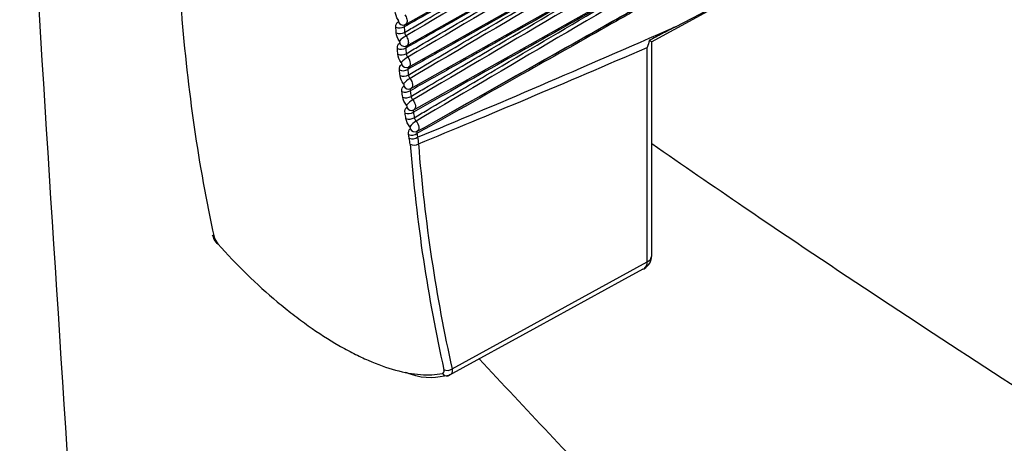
# Model space of a CAD drawing. Header units: millimetres. Extents: x 15358 to 16483, y 10132 to 11382.
# Tile 129 of 166: x 16170 to 16203, y 11066 to 11080. Entities that reach past the tile are written whole.
import ezdxf

# ---------------------------------------------------------------- set-up
doc = ezdxf.new("R2010")
doc.units = ezdxf.units.MM

msp = doc.modelspace()

# ---------------------------------------------------------------- linework, layer by layer
at = {"color": 7, "linetype": 'Continuous', "lineweight": 25}
for p, q in [((16182.543, 11079.918), (16195.413, 11087.165)), ((16182.587, 11079.199), (16195.678, 11086.57)), ((16182.649, 11078.478), (16195.901, 11085.94)), ((16182.73, 11077.756), (16195.949, 11085.2)), ((16182.827, 11077.033), (16196.009, 11084.455)), ((16183.402, 11076.567), (16196.079, 11083.705)), ((16182.515, 11079.908), (16182.542, 11079.92)), ((16182.543, 11079.918), (16182.533, 11079.913)), ((16190.864, 11072.109), (16190.864, 11079.344)), ((16190.712, 11071.901), (16190.712, 11079.145)), ((16184.118, 11068.292), (16190.712, 11071.901)), ((16184.042, 11068.086), (16184.01, 11068.067))]:
    msp.add_line(p, q, dxfattribs=at)
at = {"color": 7, "linetype": 'Continuous', "lineweight": 25, "flags": 128}
for points in [[(16190.859, 11079.335), (16192.383, 11080.169), (16196.117, 11082.212)], [(16190.567, 11071.655), (16189.847, 11071.261), (16186.969, 11069.686), (16184.01, 11068.067)], [(16190.567, 11071.655), (16190.598, 11071.667), (16190.604, 11071.67)], [(16183.968, 11068.052), (16183.982, 11068.056), (16183.998, 11068.061)]]:
    msp.add_lwpolyline(points, dxfattribs=at)
at = {"color": 7, "linetype": 'Continuous', "lineweight": 25}
for centre, radius, start, end in [((16182.465, 11080.075), 0.178, 202.9608, 286.6439), ((16182.349, 11080.111), 0.312, 245.2292, 299.2289), ((16182.359, 11079.921), 0.312, 245.5234, 299.4466), ((16183.194, 11078.493), 1.216, 121.3166, 134.5862), ((16182.508, 11079.356), 0.177, 203.7693, 293.869), ((16182.395, 11079.392), 0.313, 246.3391, 300.0519), ((16182.41, 11079.201), 0.314, 246.6324, 300.2702), ((16183.208, 11077.864), 1.117, 121.7177, 136.2347), ((16182.458, 11078.671), 0.315, 247.4486, 300.8797), ((16182.571, 11078.638), 0.179, 205.0057, 294.0408), ((16182.478, 11078.481), 0.315, 247.7407, 301.0984), ((16183.245, 11077.223), 1.03, 122.0911, 137.9038), ((16182.54, 11077.949), 0.316, 248.5581, 301.7117), ((16182.652, 11077.919), 0.181, 206.2178, 294.232), ((16182.564, 11077.759), 0.317, 248.8488, 301.9303), ((16183.304, 11076.571), 0.954, 122.4362, 139.5933), ((16182.639, 11077.225), 0.318, 249.6679, 302.547), ((16182.75, 11077.198), 0.183, 207.4056, 294.4422), ((16182.668, 11077.037), 0.318, 249.957, 302.7651), ((16183.384, 11075.91), 0.887, 122.7523, 141.3029), ((16182.867, 11076.477), 0.185, 208.5696, 294.6711), ((16182.756, 11076.501), 0.32, 250.7782, 303.385), ((16182.778, 11076.375), 0.32, 250.9709, 303.5306), ((16182.829, 11076.132), 0.287, 243.3822, 301.8175), ((16176.127, 11072.843), 0.113, 194.5518, 242.5111), ((16176.225, 11072.485), 0.0372, 128.1755, 159.6497), ((16190.364, 11072.109), 0.5, 298.6969, 0), ((16190.615, 11072.132), 0.25, 292.6721, 354.6744), ((16190.454, 11071.88), 0.258, 305.5509, 4.6343), ((16183.954, 11068.495), 0.261, 244.4603, 308.9929), ((16183.94, 11068.223), 0.173, 211.4469, 279.4284)]:
    msp.add_arc(centre, radius, start, end, dxfattribs=at)
for centre, major_axis, ratio, start_param, end_param in [((16227.744, 11117.384), (37.142, 66.599), 0.567245, 2.436225, 2.570501), ((18306.296, 12266.781), (2141.811, 1195.953), 0.014532, 3.265147, 3.293165), ((18307.686, 12265.95), (2143.22, 1195.161), 0.015113, 3.264969, 3.290049), ((16237.341, 11111.844), (39.134, 65.449), 0.587343, 2.453643, 2.587919), ((16237.48, 11111.761), (39.034, 65.275), 0.587369, 2.453668, 2.587944)]:
    msp.add_ellipse(centre, major_axis=major_axis, ratio=ratio, start_param=start_param, end_param=end_param, dxfattribs=at)
for points, knots in [([(16169.51, 11091.151), (16169.994, 11082.83), (16170.518, 11074.54), (16171.592, 11058.079), (16172.141, 11049.909), (16172.694, 11041.809)], [0, 0, 0, 0, 0.5, 0.5, 1, 1, 1, 1]), ([(16195.314, 11087.016), (16195.166, 11086.929), (16195.018, 11086.842), (16194.87, 11086.755), (16194.093, 11086.299), (16193.316, 11085.843), (16192.539, 11085.386), (16189.214, 11083.434), (16185.889, 11081.483), (16182.562, 11079.531)], [0.00019652, 0.00019652, 0.00019652, 0.00019652, 0.00082374, 0.00082374, 0.00082374, 0.00411871, 0.00411871, 0.00411871, 0.01821298, 0.01821298, 0.01821298, 0.01821298]), ([(16195.584, 11086.425), (16195.435, 11086.338), (16195.287, 11086.251), (16195.139, 11086.164), (16194.356, 11085.705), (16193.574, 11085.245), (16192.791, 11084.785), (16189.402, 11082.795), (16186.013, 11080.804), (16182.621, 11078.814)], [0.00020089, 0.00020089, 0.00020089, 0.00020089, 0.0008296, 0.0008296, 0.0008296, 0.004148, 0.004148, 0.004148, 0.01851831, 0.01851831, 0.01851831, 0.01851831]), ([(16195.849, 11085.821), (16195.687, 11085.726), (16195.526, 11085.631), (16195.364, 11085.536), (16194.577, 11085.074), (16193.791, 11084.611), (16193.004, 11084.149), (16189.57, 11082.131), (16186.134, 11080.113), (16182.697, 11078.096)], [0.0001487, 0.0001487, 0.0001487, 0.0001487, 0.00083412, 0.00083412, 0.00083412, 0.00417058, 0.00417058, 0.00417058, 0.01873609, 0.01873609, 0.01873609, 0.01873609]), ([(16195.903, 11085.081), (16195.742, 11084.986), (16195.58, 11084.891), (16195.419, 11084.796), (16194.632, 11084.334), (16193.845, 11083.871), (16193.059, 11083.409), (16189.638, 11081.398), (16186.216, 11079.387), (16182.792, 11077.376)], [0.0001487, 0.0001487, 0.0001487, 0.0001487, 0.00083412, 0.00083412, 0.00083412, 0.00417058, 0.00417058, 0.00417058, 0.01868292, 0.01868292, 0.01868292, 0.01868292]), ([(16190.304, 11084.245), (16190.234, 11084.206), (16190.164, 11084.166), (16190.094, 11084.126), (16188.024, 11082.956), (16185.954, 11081.787), (16183.884, 11080.619), (16183.423, 11080.359), (16182.962, 11080.099), (16182.501, 11079.839)], [0.00518864, 0.00518864, 0.00518864, 0.00518864, 0.0054866, 0.0054866, 0.0054866, 0.01426515, 0.01426515, 0.01426515, 0.01621989, 0.01621989, 0.01621989, 0.01621989]), ([(16182.513, 11079.649), (16182.657, 11079.734), (16182.801, 11079.819), (16182.945, 11079.904), (16183.709, 11080.355), (16184.474, 11080.807), (16185.238, 11081.258), (16186.448, 11081.972), (16187.658, 11082.685), (16188.868, 11083.399), (16189.095, 11083.532), (16189.321, 11083.666), (16189.548, 11083.8), (16189.8, 11083.948), (16190.052, 11084.097), (16190.304, 11084.245)], [0.0002003, 0.0002003, 0.0002003, 0.0002003, 0.00081134, 0.00081134, 0.00081134, 0.00405669, 0.00405669, 0.00405669, 0.0091933, 0.0091933, 0.0091933, 0.01015482, 0.01015482, 0.01015482, 0.0112252, 0.0112252, 0.0112252, 0.0112252]), ([(16195.968, 11084.336), (16195.807, 11084.241), (16195.645, 11084.146), (16195.484, 11084.051), (16194.697, 11083.589), (16193.911, 11083.126), (16193.125, 11082.664), (16189.719, 11080.661), (16186.312, 11078.659), (16182.904, 11076.656)], [0.0001487, 0.0001487, 0.0001487, 0.0001487, 0.00083412, 0.00083412, 0.00083412, 0.00417058, 0.00417058, 0.00417058, 0.01861987, 0.01861987, 0.01861987, 0.01861987]), ([(16195.985, 11083.597), (16194.055, 11082.507), (16192.125, 11081.417), (16190.194, 11080.328), (16189.961, 11080.197), (16189.728, 11080.065), (16189.495, 11079.934), (16188.563, 11079.408), (16187.631, 11078.882), (16186.699, 11078.357), (16185.443, 11077.649), (16184.187, 11076.941), (16182.932, 11076.234)], [0.00015001, 0.00015001, 0.00015001, 0.00015001, 0.00832995, 0.00832995, 0.00832995, 0.00931736, 0.00931736, 0.00931736, 0.013267, 0.013267, 0.013267, 0.01858717, 0.01858717, 0.01858717, 0.01858717]), ([(16182.944, 11076.309), (16184.208, 11077.021), (16185.472, 11077.733), (16186.736, 11078.445), (16187.669, 11078.971), (16188.603, 11079.497), (16189.536, 11080.024), (16189.769, 11080.155), (16190.002, 11080.287), (16190.236, 11080.418), (16192.169, 11081.508), (16194.101, 11082.599), (16196.033, 11083.689)], [0.00018766, 0.00018766, 0.00018766, 0.00018766, 0.00553472, 0.00553472, 0.00553472, 0.00948433, 0.00948433, 0.00948433, 0.01047173, 0.01047173, 0.01047173, 0.01865163, 0.01865163, 0.01865163, 0.01865163]), ([(16190.337, 11083.515), (16190.266, 11083.476), (16190.196, 11083.436), (16190.126, 11083.396), (16188.056, 11082.226), (16185.985, 11081.057), (16183.915, 11079.89), (16183.46, 11079.633), (16183.006, 11079.377), (16182.551, 11079.121)], [0.00518864, 0.00518864, 0.00518864, 0.00518864, 0.0054866, 0.0054866, 0.0054866, 0.01426515, 0.01426515, 0.01426515, 0.01619224, 0.01619224, 0.01619224, 0.01619224]), ([(16182.568, 11078.931), (16182.712, 11079.016), (16182.856, 11079.101), (16183, 11079.186), (16183.765, 11079.638), (16184.529, 11080.089), (16185.294, 11080.541), (16186.54, 11081.276), (16187.786, 11082.011), (16189.032, 11082.746), (16189.259, 11082.88), (16189.487, 11083.014), (16189.714, 11083.148), (16189.921, 11083.27), (16190.129, 11083.393), (16190.337, 11083.515)], [0.0002006, 0.0002006, 0.0002006, 0.0002006, 0.00081186, 0.00081186, 0.00081186, 0.0040593, 0.0040593, 0.0040593, 0.00934895, 0.00934895, 0.00934895, 0.01031368, 0.01031368, 0.01031368, 0.01119521, 0.01119521, 0.01119521, 0.01119521]), ([(16190.38, 11082.78), (16190.309, 11082.74), (16190.239, 11082.7), (16190.169, 11082.66), (16188.098, 11081.491), (16186.028, 11080.322), (16183.957, 11079.154), (16183.511, 11078.903), (16183.065, 11078.652), (16182.62, 11078.401)], [0.00518864, 0.00518864, 0.00518864, 0.00518864, 0.0054866, 0.0054866, 0.0054866, 0.01426515, 0.01426515, 0.01426515, 0.01615454, 0.01615454, 0.01615454, 0.01615454]), ([(16182.641, 11078.211), (16182.785, 11078.296), (16182.929, 11078.381), (16183.073, 11078.466), (16183.838, 11078.919), (16184.604, 11079.371), (16185.369, 11079.823), (16186.644, 11080.575), (16187.919, 11081.328), (16189.193, 11082.08), (16189.421, 11082.214), (16189.649, 11082.349), (16189.877, 11082.483), (16190.045, 11082.582), (16190.212, 11082.681), (16190.38, 11082.78)], [0.000201, 0.000201, 0.000201, 0.000201, 0.00081256, 0.00081256, 0.00081256, 0.00406278, 0.00406278, 0.00406278, 0.00947619, 0.00947619, 0.00947619, 0.01044382, 0.01044382, 0.01044382, 0.01115531, 0.01115531, 0.01115531, 0.01115531]), ([(16190.434, 11082.039), (16190.363, 11081.999), (16190.293, 11081.959), (16190.223, 11081.92), (16188.152, 11080.75), (16186.081, 11079.582), (16184.009, 11078.414), (16183.575, 11078.169), (16183.14, 11077.924), (16182.706, 11077.68)], [0.00518864, 0.00518864, 0.00518864, 0.00518864, 0.0054866, 0.0054866, 0.0054866, 0.01426515, 0.01426515, 0.01426515, 0.0161068, 0.0161068, 0.0161068, 0.0161068]), ([(16182.731, 11077.49), (16182.876, 11077.576), (16183.02, 11077.661), (16183.164, 11077.746), (16183.93, 11078.199), (16184.696, 11078.651), (16185.462, 11079.104), (16186.73, 11079.853), (16187.997, 11080.601), (16189.265, 11081.349), (16189.493, 11081.484), (16189.721, 11081.618), (16189.949, 11081.753), (16190.111, 11081.848), (16190.272, 11081.943), (16190.434, 11082.039)], [0.00020151, 0.00020151, 0.00020151, 0.00020151, 0.00081342, 0.00081342, 0.00081342, 0.00406711, 0.00406711, 0.00406711, 0.00945178, 0.00945178, 0.00945178, 0.01041984, 0.01041984, 0.01041984, 0.01110552, 0.01110552, 0.01110552, 0.01110552]), ([(16190.498, 11081.293), (16190.428, 11081.253), (16190.357, 11081.213), (16190.287, 11081.174), (16188.216, 11080.005), (16186.144, 11078.836), (16184.073, 11077.669), (16183.652, 11077.432), (16183.231, 11077.194), (16182.81, 11076.957)], [0.00518864, 0.00518864, 0.00518864, 0.00518864, 0.0054866, 0.0054866, 0.0054866, 0.01426515, 0.01426515, 0.01426515, 0.01604907, 0.01604907, 0.01604907, 0.01604907]), ([(16182.84, 11076.769), (16182.984, 11076.854), (16183.128, 11076.94), (16183.272, 11077.025), (16184.039, 11077.478), (16184.806, 11077.932), (16185.573, 11078.385), (16186.832, 11079.129), (16188.092, 11079.873), (16189.351, 11080.616), (16189.579, 11080.751), (16189.807, 11080.885), (16190.035, 11081.02), (16190.19, 11081.111), (16190.344, 11081.202), (16190.498, 11081.293)], [0.00020213, 0.00020213, 0.00020213, 0.00020213, 0.00081446, 0.00081446, 0.00081446, 0.0040723, 0.0040723, 0.0040723, 0.00942245, 0.00942245, 0.00942245, 0.01039103, 0.01039103, 0.01039103, 0.0110459, 0.0110459, 0.0110459, 0.0110459]), ([(16182.521, 11080.247), (16182.537, 11080.222), (16182.567, 11080.173), (16182.593, 11080.092), (16182.599, 11080.018), (16182.585, 11079.958), (16182.562, 11079.927), (16182.545, 11079.919), (16182.543, 11079.918)], [0, 0, 0, 0, 0.194863, 0.389704, 0.584559, 0.77943, 0.9743, 1, 1, 1, 1]), ([(16182.301, 11080.006), (16182.303, 11080.006), (16182.304, 11080.007), (16182.305, 11080.007), (16182.308, 11080.009), (16182.31, 11080.012), (16182.312, 11080.016), (16182.314, 11080.02), (16182.315, 11080.024), (16182.315, 11080.029), (16182.315, 11080.034), (16182.314, 11080.04), (16182.313, 11080.045), (16182.312, 11080.051), (16182.31, 11080.057), (16182.307, 11080.062), (16182.305, 11080.068), (16182.301, 11080.074), (16182.298, 11080.079)], [0, 0, 0, 0, 0.000006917, 0.000006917, 0.000006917, 0.000026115, 0.000026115, 0.000026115, 0.0000453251, 0.0000453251, 0.0000453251, 0.0000645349, 0.0000645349, 0.0000645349, 0.0000837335, 0.0000837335, 0.0000837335, 0.0001029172, 0.0001029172, 0.0001029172, 0.0001029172]), ([(16182.533, 11079.913), (16182.527, 11079.91), (16182.521, 11079.907), (16182.517, 11079.902), (16182.51, 11079.896), (16182.506, 11079.887), (16182.503, 11079.876), (16182.5, 11079.865), (16182.5, 11079.853), (16182.501, 11079.839)], [0, 0, 0, 0, 0.0000354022, 0.0000354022, 0.0000354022, 0.0000863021, 0.0000863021, 0.0000863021, 0.000137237, 0.000137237, 0.000137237, 0.000137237]), ([(16182.513, 11079.649), (16182.514, 11079.639), (16182.515, 11079.629), (16182.518, 11079.619), (16182.522, 11079.604), (16182.528, 11079.589), (16182.535, 11079.574), (16182.543, 11079.559), (16182.552, 11079.544), (16182.562, 11079.531)], [0, 0, 0, 0, 0.0000354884, 0.0000354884, 0.0000354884, 0.0000862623, 0.0000862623, 0.0000862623, 0.0001370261, 0.0001370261, 0.0001370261, 0.0001370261]), ([(16191.666, 11079.84), (16191.514, 11079.76), (16191.361, 11079.681), (16191.209, 11079.602), (16191.068, 11079.529), (16190.928, 11079.456), (16190.787, 11079.383)], [0, 0, 0, 0, 0.000641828, 0.000641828, 0.000641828, 0.0012342, 0.0012342, 0.0012342, 0.0012342]), ([(16182.346, 11079.285), (16182.347, 11079.285), (16182.348, 11079.286), (16182.349, 11079.287), (16182.352, 11079.289), (16182.355, 11079.292), (16182.356, 11079.296), (16182.358, 11079.299), (16182.359, 11079.304), (16182.359, 11079.309), (16182.359, 11079.314), (16182.358, 11079.319), (16182.357, 11079.325), (16182.355, 11079.331), (16182.353, 11079.336), (16182.351, 11079.342), (16182.348, 11079.348), (16182.344, 11079.353), (16182.341, 11079.358)], [0, 0, 0, 0, 0.0000069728, 0.0000069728, 0.0000069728, 0.0000262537, 0.0000262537, 0.0000262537, 0.0000455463, 0.0000455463, 0.0000455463, 0.0000648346, 0.0000648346, 0.0000648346, 0.000084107, 0.000084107, 0.000084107, 0.0001033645, 0.0001033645, 0.0001033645, 0.0001033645]), ([(16182.562, 11079.531), (16182.578, 11079.507), (16182.609, 11079.458), (16182.636, 11079.377), (16182.644, 11079.302), (16182.63, 11079.241), (16182.607, 11079.21), (16182.59, 11079.2), (16182.587, 11079.199)], [0, 0, 0, 0, 0.19289, 0.385735, 0.578618, 0.771549, 0.964484, 1, 1, 1, 1]), ([(16190.787, 11079.383), (16190.812, 11079.368), (16190.857, 11079.342), (16190.855, 11079.343), (16190.854, 11079.344)], [0, 0, 0, 0, 0.570494, 1, 1, 1, 1]), ([(16182.579, 11079.195), (16182.573, 11079.192), (16182.568, 11079.188), (16182.564, 11079.184), (16182.558, 11079.177), (16182.554, 11079.168), (16182.552, 11079.157), (16182.55, 11079.147), (16182.55, 11079.134), (16182.551, 11079.121)], [0, 0, 0, 0, 0.0000354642, 0.0000354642, 0.0000354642, 0.0000864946, 0.0000864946, 0.0000864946, 0.0001375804, 0.0001375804, 0.0001375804, 0.0001375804]), ([(16182.568, 11078.931), (16182.569, 11078.921), (16182.571, 11078.911), (16182.574, 11078.901), (16182.579, 11078.886), (16182.585, 11078.871), (16182.593, 11078.856), (16182.601, 11078.841), (16182.611, 11078.827), (16182.621, 11078.814)], [0, 0, 0, 0, 0.0000356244, 0.0000356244, 0.0000356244, 0.0000864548, 0.0000864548, 0.0000864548, 0.0001372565, 0.0001372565, 0.0001372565, 0.0001372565]), ([(16182.409, 11078.563), (16182.41, 11078.563), (16182.411, 11078.564), (16182.412, 11078.565), (16182.415, 11078.567), (16182.417, 11078.57), (16182.419, 11078.574), (16182.42, 11078.577), (16182.421, 11078.582), (16182.421, 11078.587), (16182.421, 11078.592), (16182.42, 11078.598), (16182.418, 11078.603), (16182.417, 11078.609), (16182.415, 11078.615), (16182.412, 11078.62), (16182.409, 11078.626), (16182.405, 11078.632), (16182.402, 11078.637)], [0, 0, 0, 0, 0.0000070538, 0.0000070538, 0.0000070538, 0.0000264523, 0.0000264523, 0.0000264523, 0.0000458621, 0.0000458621, 0.0000458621, 0.0000652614, 0.0000652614, 0.0000652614, 0.0000846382, 0.0000846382, 0.0000846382, 0.0001040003, 0.0001040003, 0.0001040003, 0.0001040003]), ([(16182.621, 11078.814), (16182.667, 11078.752), (16182.697, 11078.675), (16182.706, 11078.545), (16182.684, 11078.494), (16182.644, 11078.475)], [0, 0, 0, 0, 0.5, 0.5, 1, 1, 1, 1]), ([(16182.644, 11078.475), (16182.638, 11078.472), (16182.633, 11078.469), (16182.629, 11078.464), (16182.624, 11078.457), (16182.62, 11078.448), (16182.619, 11078.437), (16182.617, 11078.427), (16182.617, 11078.414), (16182.62, 11078.401)], [0, 0, 0, 0, 0.0000355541, 0.0000355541, 0.0000355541, 0.0000867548, 0.0000867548, 0.0000867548, 0.0001380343, 0.0001380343, 0.0001380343, 0.0001380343]), ([(16182.489, 11077.839), (16182.491, 11077.84), (16182.492, 11077.84), (16182.493, 11077.841), (16182.495, 11077.843), (16182.498, 11077.847), (16182.499, 11077.85), (16182.5, 11077.854), (16182.501, 11077.859), (16182.501, 11077.864), (16182.5, 11077.869), (16182.5, 11077.875), (16182.498, 11077.88), (16182.496, 11077.886), (16182.494, 11077.892), (16182.491, 11077.897), (16182.488, 11077.903), (16182.484, 11077.909), (16182.48, 11077.914)], [0, 0, 0, 0, 0.0000071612, 0.0000071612, 0.0000071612, 0.0000267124, 0.0000267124, 0.0000267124, 0.0000462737, 0.0000462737, 0.0000462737, 0.0000658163, 0.0000658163, 0.0000658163, 0.0000853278, 0.0000853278, 0.0000853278, 0.0001048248, 0.0001048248, 0.0001048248, 0.0001048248]), ([(16182.641, 11078.211), (16182.642, 11078.201), (16182.645, 11078.191), (16182.648, 11078.181), (16182.653, 11078.167), (16182.66, 11078.152), (16182.669, 11078.137), (16182.677, 11078.123), (16182.687, 11078.109), (16182.697, 11078.096)], [0, 0, 0, 0, 0.000035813, 0.000035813, 0.000035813, 0.0000867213, 0.0000867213, 0.0000867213, 0.0001375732, 0.0001375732, 0.0001375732, 0.0001375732]), ([(16182.697, 11078.096), (16182.744, 11078.034), (16182.776, 11077.957), (16182.787, 11077.826), (16182.766, 11077.774), (16182.726, 11077.754)], [0, 0, 0, 0, 0.5, 0.5, 1, 1, 1, 1]), ([(16182.726, 11077.754), (16182.721, 11077.751), (16182.716, 11077.748), (16182.713, 11077.743), (16182.708, 11077.736), (16182.704, 11077.727), (16182.703, 11077.716), (16182.702, 11077.705), (16182.703, 11077.693), (16182.706, 11077.68)], [0, 0, 0, 0, 0.0000356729, 0.0000356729, 0.0000356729, 0.0000870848, 0.0000870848, 0.0000870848, 0.0001386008, 0.0001386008, 0.0001386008, 0.0001386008]), ([(16182.731, 11077.49), (16182.733, 11077.481), (16182.736, 11077.471), (16182.74, 11077.461), (16182.746, 11077.446), (16182.753, 11077.432), (16182.762, 11077.417), (16182.77, 11077.403), (16182.781, 11077.389), (16182.792, 11077.376)], [0, 0, 0, 0, 0.0000360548, 0.0000360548, 0.0000360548, 0.00008706, 0.00008706, 0.00008706, 0.0001379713, 0.0001379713, 0.0001379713, 0.0001379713]), ([(16182.792, 11077.376), (16182.839, 11077.315), (16182.872, 11077.238), (16182.885, 11077.107), (16182.865, 11077.053), (16182.826, 11077.032)], [0, 0, 0, 0, 0.5, 0.5, 1, 1, 1, 1]), ([(16182.588, 11077.114), (16182.589, 11077.115), (16182.59, 11077.116), (16182.591, 11077.116), (16182.594, 11077.119), (16182.596, 11077.122), (16182.597, 11077.126), (16182.598, 11077.13), (16182.599, 11077.135), (16182.598, 11077.14), (16182.598, 11077.145), (16182.597, 11077.151), (16182.595, 11077.156), (16182.593, 11077.162), (16182.591, 11077.168), (16182.588, 11077.174), (16182.585, 11077.179), (16182.581, 11077.185), (16182.577, 11077.19)], [0, 0, 0, 0, 0.0000072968, 0.0000072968, 0.0000072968, 0.0000270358, 0.0000270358, 0.0000270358, 0.0000467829, 0.0000467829, 0.0000467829, 0.0000665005, 0.0000665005, 0.0000665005, 0.0000861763, 0.0000861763, 0.0000861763, 0.000105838, 0.000105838, 0.000105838, 0.000105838]), ([(16182.826, 11077.032), (16182.821, 11077.029), (16182.817, 11077.025), (16182.814, 11077.02), (16182.809, 11077.014), (16182.806, 11077.004), (16182.806, 11076.994), (16182.805, 11076.983), (16182.806, 11076.971), (16182.81, 11076.957)], [0, 0, 0, 0, 0.0000358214, 0.0000358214, 0.0000358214, 0.0000874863, 0.0000874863, 0.0000874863, 0.0001392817, 0.0001392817, 0.0001392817, 0.0001392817]), ([(16182.84, 11076.769), (16182.842, 11076.76), (16182.846, 11076.75), (16182.85, 11076.739), (16182.856, 11076.725), (16182.864, 11076.711), (16182.873, 11076.697), (16182.882, 11076.683), (16182.892, 11076.669), (16182.904, 11076.656)], [0, 0, 0, 0, 0.0000363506, 0.0000363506, 0.0000363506, 0.0000874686, 0.0000874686, 0.0000874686, 0.0001384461, 0.0001384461, 0.0001384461, 0.0001384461]), ([(16182.904, 11076.656), (16182.952, 11076.596), (16182.986, 11076.519), (16183.001, 11076.386), (16182.983, 11076.331), (16182.944, 11076.309)], [0, 0, 0, 0, 0.5, 0.5, 1, 1, 1, 1]), ([(16182.704, 11076.389), (16182.705, 11076.389), (16182.706, 11076.39), (16182.707, 11076.391), (16182.71, 11076.393), (16182.712, 11076.397), (16182.713, 11076.401), (16182.714, 11076.405), (16182.714, 11076.41), (16182.714, 11076.415), (16182.713, 11076.42), (16182.712, 11076.426), (16182.71, 11076.432), (16182.708, 11076.437), (16182.706, 11076.443), (16182.702, 11076.449), (16182.699, 11076.454), (16182.695, 11076.46), (16182.691, 11076.465)], [0, 0, 0, 0, 0.0000074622, 0.0000074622, 0.0000074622, 0.0000274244, 0.0000274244, 0.0000274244, 0.0000473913, 0.0000473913, 0.0000473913, 0.0000673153, 0.0000673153, 0.0000673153, 0.0000871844, 0.0000871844, 0.0000871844, 0.00010704, 0.00010704, 0.00010704, 0.00010704]), ([(16182.944, 11076.309), (16182.939, 11076.306), (16182.935, 11076.302), (16182.932, 11076.297), (16182.928, 11076.29), (16182.926, 11076.281), (16182.926, 11076.27), (16182.926, 11076.26), (16182.928, 11076.247), (16182.932, 11076.234)], [0, 0, 0, 0, 0.0000360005, 0.0000360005, 0.0000360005, 0.0000879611, 0.0000879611, 0.0000879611, 0.0001400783, 0.0001400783, 0.0001400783, 0.0001400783]), ([(16279.398, 11025.619), (16279.365, 11025.633), (16279.273, 11025.674), (16278.984, 11025.806), (16278.425, 11026.062), (16277.515, 11026.48), (16276.6, 11026.9), (16275.786, 11027.275), (16275.181, 11027.555), (16274.581, 11027.833), (16273.985, 11028.11), (16271.587, 11029.23), (16265.383, 11032.181), (16255.361, 11037.186), (16243.311, 11043.583), (16232.166, 11049.847), (16221.927, 11055.886), (16212.602, 11061.605), (16203.287, 11067.558), (16196.039, 11072.317), (16191.904, 11075.166), (16190.864, 11075.883)], [0, 0, 0, 0, 0.001116, 0.003133, 0.009872, 0.020216, 0.034165, 0.041102, 0.047985, 0.054813, 0.061587, 0.068307, 0.136555, 0.272901, 0.408831, 0.544899, 0.649912, 0.754932, 0.859988, 0.964779, 1, 1, 1, 1]), ([(16176.022, 11072.815), (16176.027, 11072.789), (16176.045, 11072.705), (16176.108, 11072.594), (16176.173, 11072.523), (16176.193, 11072.501)], [0, 0, 0, 0, 0.24533, 0.764758, 1, 1, 1, 1]), ([(16176.202, 11072.514), (16176.843, 11071.792), (16177.515, 11071.139), (16178.388, 11070.407), (16178.564, 11070.265), (16178.914, 11069.996), (16179.087, 11069.867), (16179.607, 11069.499), (16179.95, 11069.278), (16180.46, 11068.983), (16180.629, 11068.891), (16180.962, 11068.722), (16181.125, 11068.645), (16181.604, 11068.436), (16181.912, 11068.326), (16182.504, 11068.164), (16182.789, 11068.114), (16183.317, 11068.076), (16183.563, 11068.089), (16183.793, 11068.133)], [0, 0, 0, 0, 0.25, 0.25, 0.3125, 0.3125, 0.375, 0.375, 0.5, 0.5, 0.5625, 0.5625, 0.625, 0.625, 0.75, 0.75, 0.875, 0.875, 1, 1, 1, 1]), ([(16185.032, 11068.626), (16186.604, 11066.938), (16191.569, 11061.61), (16200.251, 11053.815), (16211.166, 11045.462), (16221.747, 11038.728), (16232.207, 11033.168), (16242.417, 11028.655), (16252.192, 11025.149), (16261.442, 11022.483), (16270.067, 11020.455), (16275.922, 11019.486), (16278.847, 11019.001)], [0, 0, 0, 0, 0.063023, 0.198951, 0.32121, 0.443982, 0.54793, 0.651483, 0.755137, 0.836808, 0.918498, 1, 1, 1, 1]), ([(16184.118, 11068.292), (16184.119, 11068.259), (16184.123, 11068.185), (16184.096, 11068.111), (16184.056, 11068.093), (16184.042, 11068.086)], [0, 0, 0, 0, 0.3442322, 0.7628208, 1, 1, 1, 1]), ([(16184.01, 11068.067), (16183.619, 11067.993), (16183.186, 11067.911), (16182.598, 11068.147), (16182.542, 11068.169)], [0, 0, 0, 0, 0.90502, 1, 1, 1, 1]), ([(16183.968, 11068.057), (16183.982, 11068.058), (16184.01, 11068.06), (16184.032, 11068.076), (16184.043, 11068.084)], [0, 0, 0, 0, 0.533193, 1, 1, 1, 1])]:
    msp.add_open_spline(points, degree=3, knots=knots, dxfattribs=at)
for points in [[(16191.666, 11079.84), (16193.162, 11080.621), (16194.656, 11081.426), (16196.149, 11082.236)], [(16182.298, 11080.079), (16182.236, 11080.165), (16182.196, 11080.27), (16182.193, 11080.358)], [(16182.218, 11079.828), (16182.213, 11079.916), (16182.244, 11079.983), (16182.301, 11080.006)], [(16182.23, 11079.637), (16182.226, 11079.7), (16182.222, 11079.764), (16182.218, 11079.828)], [(16182.341, 11079.358), (16182.277, 11079.444), (16182.236, 11079.548), (16182.23, 11079.637)], [(16182.501, 11079.839), (16182.505, 11079.776), (16182.509, 11079.712), (16182.513, 11079.649)], [(16182.269, 11079.105), (16182.262, 11079.193), (16182.291, 11079.261), (16182.346, 11079.285)], [(16190.787, 11079.383), (16190.765, 11079.302), (16190.74, 11079.222), (16190.712, 11079.145)], [(16182.285, 11078.913), (16182.28, 11078.977), (16182.274, 11079.041), (16182.269, 11079.105)], [(16182.402, 11078.637), (16182.337, 11078.721), (16182.293, 11078.825), (16182.285, 11078.913)], [(16182.551, 11079.121), (16182.557, 11079.057), (16182.562, 11078.994), (16182.568, 11078.931)], [(16182.338, 11078.38), (16182.328, 11078.469), (16182.355, 11078.537), (16182.409, 11078.563)], [(16182.359, 11078.189), (16182.351, 11078.253), (16182.344, 11078.317), (16182.338, 11078.38)], [(16182.62, 11078.401), (16182.627, 11078.337), (16182.634, 11078.274), (16182.641, 11078.211)], [(16182.48, 11077.914), (16182.414, 11077.997), (16182.369, 11078.1), (16182.359, 11078.189)], [(16182.424, 11077.654), (16182.412, 11077.743), (16182.437, 11077.813), (16182.489, 11077.839)], [(16182.45, 11077.464), (16182.441, 11077.527), (16182.432, 11077.591), (16182.424, 11077.654)], [(16182.706, 11077.68), (16182.714, 11077.617), (16182.723, 11077.553), (16182.731, 11077.49)], [(16182.577, 11077.19), (16182.51, 11077.272), (16182.462, 11077.375), (16182.45, 11077.464)], [(16182.528, 11076.927), (16182.514, 11077.016), (16182.537, 11077.087), (16182.588, 11077.114)], [(16182.558, 11076.738), (16182.548, 11076.801), (16182.538, 11076.864), (16182.528, 11076.927)], [(16182.81, 11076.957), (16182.82, 11076.895), (16182.83, 11076.832), (16182.84, 11076.769)], [(16182.691, 11076.465), (16182.623, 11076.546), (16182.573, 11076.649), (16182.558, 11076.738)], [(16182.65, 11076.199), (16182.634, 11076.289), (16182.654, 11076.36), (16182.704, 11076.389)], [(16182.673, 11076.073), (16182.666, 11076.115), (16182.658, 11076.157), (16182.65, 11076.199)], [(16182.7, 11075.876), (16182.695, 11075.94), (16182.686, 11076.005), (16182.673, 11076.073)], [(16182.932, 11076.234), (16182.939, 11076.192), (16182.947, 11076.151), (16182.955, 11076.109)], [(16182.955, 11076.109), (16182.967, 11076.033), (16182.975, 11075.96), (16182.98, 11075.889)], [(16176.075, 11072.742), (16176.09, 11072.674), (16176.137, 11072.588), (16176.202, 11072.514)], [(16183.793, 11068.133), (16183.839, 11068.142), (16183.857, 11068.19), (16183.841, 11068.259)]]:
    msp.add_open_spline(points, degree=3, dxfattribs=at)

doc.saveas('drawing.dxf')
